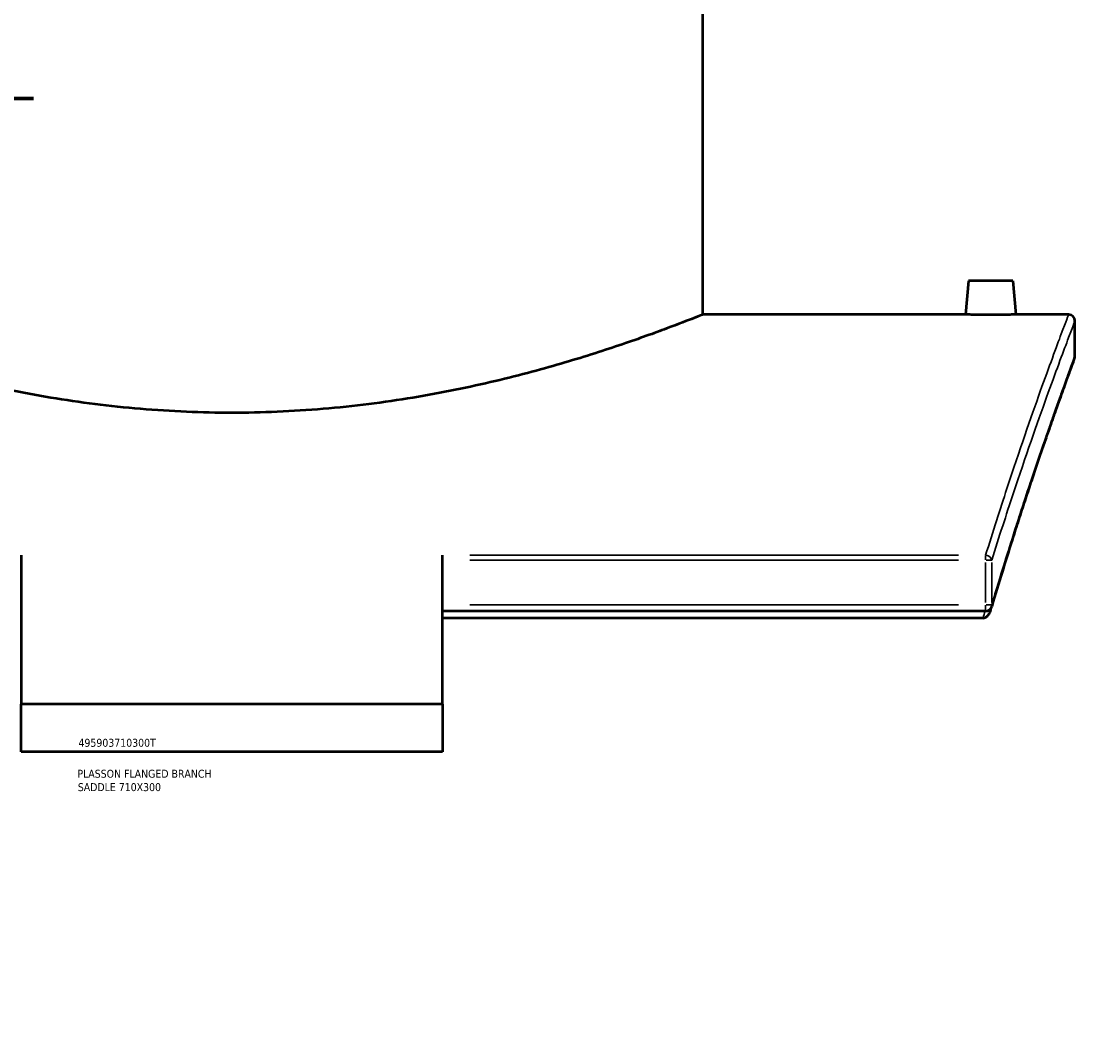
# Model space of a CAD drawing. Header units: millimetres. Extents: x -634 to 1181, y -305 to 948.
# Tile 8 of 13: x 837 to 1168, y 0 to 321. Entities that reach past the tile are written whole.
import ezdxf

# ---------------------------------------------------------------- set-up
doc = ezdxf.new("R2010")
doc.units = ezdxf.units.MM
for name, color, linetype, lineweight in [('Border (ANSI)', 7, 'Continuous', 70), ('Title (ISO)', 7, 'Continuous', 50), ('Visible (ANSI)', 7, 'Continuous', 50), ('Visible Narrow (ANSI)', 7, 'Continuous', 35)]:
    doc.layers.add(name, color=color, linetype=linetype, lineweight=lineweight)
doc.styles.add('Note Text (ANSI)', font='tahoma.ttf')
doc.styles.add('Note Text (ISO)', font='tahoma.ttf')

# ---------------------------------------------------------------- blocks, each defined once
blk = doc.blocks.new('Borders Default Border')
at = {"layer": 'Border (ANSI)'}
for p, q in [((70.08, 574), (70.08, 576.8)), ((140.17, 574), (140.17, 576.8)), ((210.25, 574), (210.25, 576.8)), ((280.33, 574), (280.33, 576.8)), ((350.42, 574), (350.42, 576.8)), ((490.58, 574), (490.58, 576.8)), ((560.67, 574), (560.67, 576.8)), ((630.75, 574), (630.75, 576.8)), ((700.83, 574), (700.83, 576.8)), ((770.92, 574), (770.92, 576.8)), ((20, 519.75), (17.2, 519.75)), ((821, 519.75), (823.8, 519.75)), ((20, 445.5), (17.2, 445.5)), ((821, 445.5), (823.8, 445.5)), ((20, 371.25), (17.2, 371.25)), ((821, 371.25), (823.8, 371.25)), ((20, 222.75), (17.2, 222.75)), ((821, 222.75), (823.8, 222.75)), ((20, 148.5), (17.2, 148.5)), ((821, 148.5), (823.8, 148.5)), ((20, 74.25), (17.2, 74.25)), ((821, 74.25), (823.8, 74.25)), ((70.08, 20), (70.08, 17.2)), ((140.17, 20), (140.17, 17.2)), ((210.25, 20), (210.25, 17.2)), ((280.33, 20), (280.33, 17.2)), ((350.42, 20), (350.42, 17.2)), ((490.58, 20), (490.58, 17.2)), ((560.67, 20), (560.67, 17.2)), ((630.75, 20), (630.75, 17.2)), ((700.83, 20), (700.83, 17.2)), ((770.92, 20), (770.92, 17.2))]:
    blk.add_line(p, q, dxfattribs=at)
at = {"layer": 'Border (ANSI)', "flags": 128}
for points in [[(420.5, 594), (420.5, 574), (414.73, 584), (426.27, 584), (420.5, 574)], [(20, 20), (20, 574), (821, 574), (821, 20), (20, 20)], [(0, 297), (20, 297), (10, 302.77), (10, 291.23), (20, 297)], [(841, 297), (821, 297), (831, 302.77), (831, 291.23), (821, 297)], [(420.5, 0), (420.5, 20), (414.73, 10), (426.27, 10), (420.5, 20)]]:
    blk.add_lwpolyline(points, dxfattribs=at)
at = {"layer": 'Border (ANSI)', "color": 5, "true_color": 0x0000ff, "char_height": 2.4, "attachment_point": 7, "style": 'Note Text (ANSI)'}
for s, insert in [('1', (34.5, 574.4)), ('2', (104.4, 574.4)), ('3', (174.46, 574.35)), ('4', (244.45, 574.4)), ('5', (314.67, 574.35)), ('6', (384.69, 574.35)), ('7', (454.8, 574.4)), ('8', (524.84, 574.35)), ('9', (594.92, 574.35)), ('10', (664.35, 574.35)), ('11', (734.43, 574.4)), ('12', (804.52, 574.4)), ('A', (17.38, 555.68)), ('A', (821.58, 555.68)), ('B', (17.67, 481.43)), ('B', (821.87, 481.43)), ('C', (17.51, 407.13)), ('C', (821.71, 407.13)), ('D', (17.52, 332.93)), ('D', (821.72, 332.93)), ('E', (17.71, 258.68)), ('E', (821.91, 258.68)), ('F', (17.78, 184.43)), ('F', (821.98, 184.43)), ('G', (17.4, 110.13)), ('G', (821.6, 110.13)), ('H', (17.53, 35.93)), ('H', (821.73, 35.93)), ('1', (34.5, 17.2)), ('2', (104.4, 17.2)), ('3', (174.46, 17.15)), ('4', (244.45, 17.2)), ('5', (314.67, 17.15)), ('6', (384.69, 17.15)), ('7', (454.8, 17.2)), ('8', (524.84, 17.15)), ('9', (594.92, 17.15)), ('10', (664.35, 17.15)), ('11', (734.43, 17.2)), ('12', (804.52, 17.2))]:
    blk.add_mtext(s, dxfattribs=dict(at, insert=insert))
blk = doc.blocks.new('Title Blocks ISO')
at = {"layer": 'Title (ISO)', "color": 232, "true_color": 0xca0064, "style": 'Note Text (ISO)'}
for tag, p in [('PART_NUMBER_001', (34.16, 73.13)), ('DESCRIPTION_001', (33.84, 63.4)), ('DESCRIPTION_002', (33.96, 59.18))]:
    blk.add_attdef(tag, p, '', height=2.5, dxfattribs=at)

msp = doc.modelspace()

# ---------------------------------------------------------------- linework, layer by layer
at = {"layer": 'Visible (ANSI)'}
for p, q in [((1051.38, 229.02), (1051.38, 409.02)), ((1134.88, 239.62), (1133.95, 229.02)), ((1148.88, 239.62), (1134.88, 239.62)), ((1148.88, 239.62), (1149.8, 229.02)), ((1133.95, 229.02), (1051.38, 229.02)), ((1166.38, 229.02), (1149.8, 229.02)), ((1168.38, 216.02), (1168.38, 227.02)), ((837.13, 153.35), (837.13, 106.56)), ((969.63, 106.56), (969.63, 153.35)), ((1140.3, 135.8), (969.63, 135.8)), ((1139.52, 133.61), (969.63, 133.61)), ((969.63, 106.56), (837.13, 106.56)), ((837.13, 91.56), (837.13, 106.56)), ((969.63, 106.56), (969.63, 91.56)), ((969.63, 91.56), (837.13, 91.56))]:
    msp.add_line(p, q, dxfattribs=at)
for centre, start, end in [((1166.38, 227.02), 0, 90), ((1166.38, 216.02), 339.7259, 0), ((1140.3, 137.8), 270, 343.4868)]:
    msp.add_arc(centre, 2, start, end, dxfattribs=at)
for points, knots in [([(903.38, 198.13), (893.96, 198.13), (884.27, 198.53), (865.06, 200.15), (855.54, 201.37), (837.35, 204.38), (828.66, 206.18), (812.6, 209.98), (805.24, 211.99), (792.22, 215.83), (786.09, 217.8), (775.26, 221.49), (770.56, 223.2), (762.97, 226.03), (760.08, 227.16), (756.29, 228.65), (755.38, 229.02), (755.38, 229.02)], [0, 0, 0, 0, 2.823527, 2.823527, 5.647053, 5.647053, 8.47058, 8.47058, 11.294107, 11.294107, 14.114777, 14.114777, 16.935448, 16.935448, 19.756118, 19.756118, 22.576788, 22.576788, 22.576788, 22.576788]), ([(1051.38, 229.02), (1051.38, 229.02), (1050.47, 228.65), (1046.67, 227.16), (1043.78, 226.03), (1036.2, 223.2), (1031.49, 221.49), (1020.66, 217.8), (1014.54, 215.83), (1001.51, 211.99), (994.15, 209.98), (978.1, 206.18), (969.4, 204.38), (951.21, 201.37), (941.69, 200.15), (922.48, 198.53), (912.79, 198.13), (903.38, 198.13)], [67.730365, 67.730365, 67.730365, 67.730365, 70.551035, 70.551035, 73.371706, 73.371706, 76.192376, 76.192376, 79.013046, 79.013046, 81.836573, 81.836573, 84.6601, 84.6601, 87.483627, 87.483627, 90.307153, 90.307153, 90.307153, 90.307153]), ([(1141.88, 228.93), (1140.88, 228.93), (1139.82, 228.94), (1137.86, 228.95), (1136.97, 228.97), (1135.57, 228.99), (1134.96, 229), (1134.15, 229.01), (1133.95, 229.02), (1133.95, 229.02)], [2.390111, 2.390111, 2.390111, 2.390111, 2.688907, 2.688907, 2.987703, 2.987703, 3.286435, 3.286435, 3.585167, 3.585167, 3.585167, 3.585167]), ([(1149.8, 229.02), (1149.8, 229.02), (1149.61, 229.01), (1148.8, 229), (1148.19, 228.99), (1146.78, 228.97), (1145.89, 228.95), (1143.94, 228.94), (1142.87, 228.93), (1141.88, 228.93)], [5.975278, 5.975278, 5.975278, 5.975278, 6.273937, 6.273937, 6.572595, 6.572595, 6.871465, 6.871465, 7.170334, 7.170334, 7.170334, 7.170334]), ([(1168.25, 215.33), (1168.25, 215.33), (1168.23, 215.26), (1168.13, 214.98), (1168.05, 214.78), (1167.85, 214.23), (1167.72, 213.89), (1167.42, 213.07), (1167.24, 212.59), (1166.84, 211.49), (1166.62, 210.88), (1166.12, 209.52), (1165.85, 208.77), (1165.26, 207.14), (1164.94, 206.26), (1164.26, 204.37), (1163.89, 203.35), (1163.12, 201.2), (1162.72, 200.05), (1161.86, 197.64), (1161.41, 196.37), (1160.48, 193.7), (1159.99, 192.31), (1158.97, 189.39), (1158.45, 187.87), (1157.36, 184.71), (1156.8, 183.06), (1155.65, 179.66), (1155.06, 177.9), (1153.85, 174.25), (1153.22, 172.37), (1151.95, 168.5), (1151.3, 166.51), (1149.98, 162.4), (1149.31, 160.3), (1147.6, 154.89), (1146.54, 151.53), (1144.41, 144.56), (1143.32, 140.95), (1142.21, 137.23)], [26.624098, 26.624098, 26.624098, 26.624098, 27.837208, 27.837208, 29.050318, 29.050318, 30.263428, 30.263428, 31.476538, 31.476538, 32.689648, 32.689648, 33.902758, 33.902758, 35.115868, 35.115868, 36.328978, 36.328978, 37.542088, 37.542088, 38.755198, 38.755198, 39.968308, 39.968308, 41.181418, 41.181418, 42.394528, 42.394528, 43.607638, 43.607638, 44.820748, 44.820748, 46.033858, 46.033858, 47.246968, 47.246968, 49.066633, 49.066633, 50.886299, 50.886299, 50.886299, 50.886299]), ([(1141.95, 136.33), (1141.93, 136.27), (1141.91, 136.21), (1141.73, 135.64), (1141.52, 135.17), (1141.1, 134.5), (1140.91, 134.26), (1140.59, 133.97), (1140.45, 133.87), (1140.3, 133.8)], [-0.254072, -0.254072, -0.254072, -0.254072, -0.2419624, -0.2419624, -0.1317895, -0.1317895, -0.0505556, -0.0505556, 0, 0, 0, 0]), ([(1139.52, 133.61), (1139.73, 133.61), (1139.94, 133.65), (1140.2, 133.75), (1140.25, 133.77), (1140.3, 133.8)], [0, 0, 0, 0, 0.06451745, 0.06451745, 0.08116539, 0.08116539, 0.08116539, 0.08116539])]:
    msp.add_open_spline(points, degree=3, knots=knots, dxfattribs=at)
msp.add_open_spline([(1141.95, 136.33), (1142.04, 136.63), (1142.12, 136.93), (1142.21, 137.23)], degree=3, dxfattribs=at)
at = {"layer": 'Visible Narrow (ANSI)'}
for p, q in [((1131.76, 153.35), (978.16, 153.35)), ((1140.3, 151.85), (1140.3, 153.29)), ((978.16, 151.76), (1131.76, 151.76)), ((1140.3, 151.06), (1140.3, 138.5)), ((1142.21, 151.76), (1140.43, 151.76)), ((1142.24, 138.5), (1142.24, 151.06)), ((1131.76, 137.8), (978.16, 137.8)), ((1140.3, 135.81), (1140.3, 137.65)), ((1140.43, 137.8), (1142.21, 137.8))]:
    msp.add_line(p, q, dxfattribs=at)
for centre, major_axis, ratio, start_param, end_param in [((1140.3, 151.76), (1.91, -0.59), 0.781694, 0.450516, 1.737975), ((1140.3, 137.8), (1.92, -0.57), 0.76785, 0.018423, 0.350041)]:
    msp.add_ellipse(centre, major_axis=major_axis, ratio=ratio, start_param=start_param, end_param=end_param, dxfattribs=at)
for points, knots in [([(1166.38, 229.02), (1166.38, 229.02), (1166.38, 229.02), (1166.38, 229.02), (1166.38, 229.02), (1165.59, 226.97), (1162.57, 218.86), (1160.33, 212.81), (1154.55, 196.66), (1150.97, 186.39), (1144.86, 167.83), (1142.61, 160.83), (1140.3, 153.35)], [-31.23327, -31.23327, -31.23327, -31.23327, -31.233256, -31.233256, -31.233256, -24.534451, -24.534451, -17.835652, -17.835652, -10.849335, -10.849335, -7.099117, -7.099117, -7.099117, -7.099117]), ([(1142.24, 151.76), (1144.56, 159.2), (1146.82, 166.16), (1152.94, 184.62), (1156.53, 194.83), (1162.31, 210.9), (1164.56, 216.92), (1167.59, 224.98), (1168.38, 227.02), (1168.38, 227.02), (1168.38, 227.02), (1168.38, 227.02), (1168.38, 227.02)], [7.099117, 7.099117, 7.099117, 7.099117, 10.849335, 10.849335, 17.835652, 17.835652, 24.534451, 24.534451, 31.233256, 31.233256, 31.233256, 31.23327, 31.23327, 31.23327, 31.23327]), ([(1168.38, 216.02), (1168.38, 216.02), (1168.38, 216.02), (1168.38, 216.02), (1168.38, 216.02), (1167.63, 214.02), (1164.76, 206.15), (1162.63, 200.26), (1157.15, 184.57), (1153.76, 174.6), (1147.55, 155.25), (1144.94, 146.87), (1142.24, 137.8)], [26.624098, 26.624098, 26.624098, 26.624098, 26.624115, 26.624115, 26.624115, 33.146888, 33.146888, 39.669656, 39.669656, 46.458947, 46.458947, 50.886299, 50.886299, 50.886299, 50.886299])]:
    msp.add_open_spline(points, degree=3, knots=knots, dxfattribs=at)
msp.add_open_spline([(1140.17, 135.8), (1139.95, 135.08), (1139.73, 134.35), (1139.52, 133.61)], degree=3, dxfattribs=at)

# ---------------------------------------------------------------- block references
msp.add_blockref('Borders Default Border', (0, 0))
msp.add_blockref('Title Blocks ISO', (821, 20)).add_auto_attribs({'PART_NUMBER_001': '495903710300T', 'DESCRIPTION_001': 'PLASSON FLANGED BRANCH', 'DESCRIPTION_002': 'SADDLE 710X300'})

doc.saveas('drawing.dxf')
